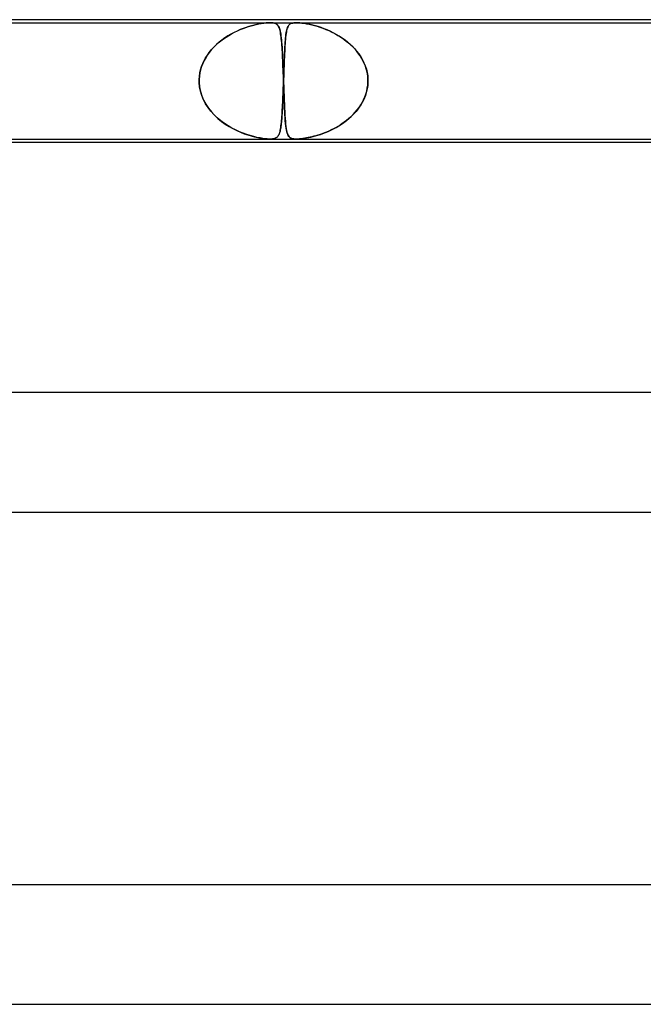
# Model space of a CAD drawing. Header units: millimetres. Extents: x -535 to 535, y -2 to 330.
# Tile 33 of 88: x -118 to -98, y 297 to 330. Entities that reach past the tile are written whole.
import ezdxf

# ---------------------------------------------------------------- set-up
doc = ezdxf.new("R2010")
doc.units = ezdxf.units.MM
doc.layers.add('HIDDEN', color=7, linetype='Continuous')
doc.layers.add('THICK', color=7, linetype='Continuous')

msp = doc.modelspace()

# ---------------------------------------------------------------- linework, layer by layer
at = {"layer": 'HIDDEN'}
for p, q in [((-131.08, 329.9), (-110.043, 329.9)), ((-110.946, 329.706), (-111.046, 329.666)), ((-111.041, 329.668), (-110.946, 329.706)), ((-110.849, 329.741), (-110.946, 329.706)), ((-110.946, 329.706), (-110.853, 329.739)), ((-110.853, 329.739), (-110.763, 329.769)), ((-110.755, 329.772), (-110.849, 329.741)), ((-110.763, 329.769), (-110.676, 329.795)), ((-110.664, 329.799), (-110.755, 329.772)), ((-110.676, 329.795), (-110.592, 329.818)), ((-110.575, 329.822), (-110.664, 329.799)), ((-110.592, 329.818), (-110.506, 329.838)), ((-110.489, 329.842), (-110.575, 329.822)), ((-110.506, 329.838), (-110.421, 329.856)), ((-110.407, 329.859), (-110.489, 329.842)), ((-110.421, 329.856), (-110.337, 329.872)), ((-110.328, 329.873), (-110.407, 329.859)), ((-110.337, 329.872), (-110.257, 329.884)), ((-110.251, 329.884), (-110.328, 329.873)), ((-110.257, 329.884), (-110.18, 329.893)), ((-110.177, 329.893), (-110.251, 329.884)), ((-110.18, 329.893), (-110.108, 329.898)), ((-110.108, 329.898), (-110.177, 329.893)), ((-110.108, 329.898), (-110.042, 329.9)), ((-110.044, 329.9), (-110.108, 329.898)), ((-109.986, 329.898), (-110.044, 329.9)), ((-110.043, 329.9), (-109.16, 329.9)), ((-110.042, 329.9), (-109.986, 329.898)), ((-109.986, 329.898), (-109.939, 329.893)), ((-109.937, 329.893), (-109.986, 329.898)), ((-109.939, 329.893), (-109.899, 329.884)), ((-109.897, 329.884), (-109.937, 329.893)), ((-109.899, 329.884), (-109.866, 329.873)), ((-109.862, 329.872), (-109.897, 329.884)), ((-109.866, 329.873), (-109.838, 329.859)), ((-109.834, 329.856), (-109.862, 329.872)), ((-109.838, 329.859), (-109.814, 329.842)), ((-109.81, 329.838), (-109.834, 329.856)), ((-109.814, 329.842), (-109.793, 329.822)), ((-109.789, 329.818), (-109.81, 329.838)), ((-109.793, 329.822), (-109.775, 329.799)), ((-109.772, 329.795), (-109.789, 329.818)), ((-109.775, 329.799), (-109.758, 329.772)), ((-109.757, 329.769), (-109.772, 329.795)), ((-109.758, 329.772), (-109.744, 329.741)), ((-109.743, 329.739), (-109.757, 329.769)), ((-109.744, 329.741), (-109.73, 329.706)), ((-109.73, 329.706), (-109.743, 329.739)), ((-109.73, 329.706), (-109.718, 329.666)), ((-109.719, 329.668), (-109.73, 329.706)), ((-109.478, 329.676), (-109.489, 329.633)), ((-109.483, 329.657), (-109.472, 329.698)), ((-109.467, 329.714), (-109.478, 329.676)), ((-109.472, 329.698), (-109.459, 329.735)), ((-109.454, 329.748), (-109.467, 329.714)), ((-109.459, 329.735), (-109.445, 329.767)), ((-109.439, 329.778), (-109.454, 329.748)), ((-109.445, 329.767), (-109.429, 329.795)), ((-109.423, 329.803), (-109.439, 329.778)), ((-109.429, 329.795), (-109.412, 329.819)), ((-109.405, 329.826), (-109.423, 329.803)), ((-109.412, 329.819), (-109.392, 329.839)), ((-109.383, 329.846), (-109.405, 329.826)), ((-109.392, 329.839), (-109.369, 329.856)), ((-109.357, 329.864), (-109.383, 329.846)), ((-109.369, 329.856), (-109.344, 329.87)), ((-109.325, 329.878), (-109.357, 329.864)), ((-109.344, 329.87), (-109.316, 329.881)), ((-109.289, 329.888), (-109.325, 329.878)), ((-109.316, 329.881), (-109.285, 329.889)), ((-109.25, 329.895), (-109.289, 329.888)), ((-109.285, 329.889), (-109.249, 329.895)), ((-109.207, 329.899), (-109.25, 329.895)), ((-109.249, 329.895), (-109.207, 329.899)), ((-109.16, 329.9), (-109.207, 329.899)), ((-109.207, 329.899), (-109.16, 329.9)), ((-109.108, 329.899), (-109.16, 329.9)), ((-109.16, 329.9), (-109.107, 329.899)), ((-109.16, 329.9), (-88.123, 329.9)), ((-109.05, 329.895), (-109.108, 329.899)), ((-109.107, 329.899), (-109.049, 329.895)), ((-108.989, 329.889), (-109.05, 329.895)), ((-109.049, 329.895), (-108.981, 329.888)), ((-108.924, 329.881), (-108.989, 329.889)), ((-108.981, 329.888), (-108.905, 329.878)), ((-108.854, 329.87), (-108.924, 329.881)), ((-108.905, 329.878), (-108.819, 329.864)), ((-108.779, 329.856), (-108.854, 329.87)), ((-108.819, 329.864), (-108.731, 329.846)), ((-108.699, 329.839), (-108.779, 329.856)), ((-108.731, 329.846), (-108.643, 329.826)), ((-108.613, 329.819), (-108.699, 329.839)), ((-108.643, 329.826), (-108.555, 329.803)), ((-108.524, 329.795), (-108.613, 329.819)), ((-108.555, 329.803), (-108.465, 329.778)), ((-108.43, 329.767), (-108.524, 329.795)), ((-108.465, 329.778), (-108.372, 329.748)), ((-108.334, 329.735), (-108.43, 329.767)), ((-108.372, 329.748), (-108.276, 329.714)), ((-108.234, 329.698), (-108.334, 329.735)), ((-108.276, 329.714), (-108.177, 329.676)), ((-108.133, 329.657), (-108.234, 329.698)), ((-108.177, 329.676), (-108.076, 329.633)), ((-111.696, 329.289), (-111.608, 329.354)), ((-111.558, 329.39), (-111.657, 329.319)), ((-111.608, 329.354), (-111.518, 329.416)), ((-111.456, 329.456), (-111.558, 329.39)), ((-111.518, 329.416), (-111.426, 329.474)), ((-111.353, 329.517), (-111.456, 329.456)), ((-111.426, 329.474), (-111.331, 329.529)), ((-111.25, 329.571), (-111.353, 329.517)), ((-111.331, 329.529), (-111.235, 329.579)), ((-111.147, 329.621), (-111.25, 329.571)), ((-111.235, 329.579), (-111.137, 329.626)), ((-111.046, 329.666), (-111.147, 329.621)), ((-111.137, 329.626), (-111.041, 329.668)), ((-109.708, 329.626), (-109.719, 329.668)), ((-109.718, 329.666), (-109.707, 329.621)), ((-109.698, 329.579), (-109.708, 329.626)), ((-109.707, 329.621), (-109.697, 329.571)), ((-109.69, 329.529), (-109.698, 329.579)), ((-109.697, 329.571), (-109.688, 329.517)), ((-109.681, 329.474), (-109.69, 329.529)), ((-109.688, 329.517), (-109.679, 329.456)), ((-109.674, 329.416), (-109.681, 329.474)), ((-109.679, 329.456), (-109.671, 329.39)), ((-109.667, 329.354), (-109.674, 329.416)), ((-109.671, 329.39), (-109.663, 329.319)), ((-109.661, 329.289), (-109.667, 329.354)), ((-109.528, 329.345), (-109.534, 329.274)), ((-109.531, 329.313), (-109.525, 329.383)), ((-109.522, 329.411), (-109.528, 329.345)), ((-109.525, 329.383), (-109.518, 329.447)), ((-109.515, 329.474), (-109.522, 329.411)), ((-109.518, 329.447), (-109.511, 329.507)), ((-109.507, 329.532), (-109.515, 329.474)), ((-109.511, 329.507), (-109.502, 329.562)), ((-109.498, 329.585), (-109.507, 329.532)), ((-109.502, 329.562), (-109.493, 329.612)), ((-109.489, 329.633), (-109.498, 329.585)), ((-109.493, 329.612), (-109.483, 329.657)), ((-108.03, 329.612), (-108.133, 329.657)), ((-108.076, 329.633), (-107.974, 329.585)), ((-107.928, 329.562), (-108.03, 329.612)), ((-107.974, 329.585), (-107.871, 329.532)), ((-107.826, 329.507), (-107.928, 329.562)), ((-107.871, 329.532), (-107.769, 329.474)), ((-107.726, 329.447), (-107.826, 329.507)), ((-107.769, 329.474), (-107.669, 329.411)), ((-107.626, 329.383), (-107.726, 329.447)), ((-107.669, 329.411), (-107.572, 329.345)), ((-107.53, 329.313), (-107.626, 329.383)), ((-107.572, 329.345), (-107.479, 329.274)), ((-112.012, 328.988), (-111.939, 329.069)), ((-111.924, 329.084), (-112.002, 328.999)), ((-111.939, 329.069), (-111.861, 329.146)), ((-111.841, 329.165), (-111.924, 329.084)), ((-111.861, 329.146), (-111.78, 329.219)), ((-111.751, 329.244), (-111.841, 329.165)), ((-111.78, 329.219), (-111.696, 329.289)), ((-111.657, 329.319), (-111.751, 329.244)), ((-109.663, 329.319), (-109.657, 329.244)), ((-109.654, 329.219), (-109.661, 329.289)), ((-109.657, 329.244), (-109.65, 329.165)), ((-109.649, 329.146), (-109.654, 329.219)), ((-109.65, 329.165), (-109.644, 329.084)), ((-109.643, 329.069), (-109.649, 329.146)), ((-109.644, 329.084), (-109.639, 328.999)), ((-109.638, 328.988), (-109.643, 329.069)), ((-109.55, 329.035), (-109.554, 328.947)), ((-109.552, 328.985), (-109.547, 329.075)), ((-109.545, 329.119), (-109.55, 329.035)), ((-109.547, 329.075), (-109.542, 329.159)), ((-109.54, 329.199), (-109.545, 329.119)), ((-109.542, 329.159), (-109.537, 329.239)), ((-109.534, 329.274), (-109.54, 329.199)), ((-109.537, 329.239), (-109.531, 329.313)), ((-107.436, 329.239), (-107.53, 329.313)), ((-107.479, 329.274), (-107.388, 329.199)), ((-107.345, 329.159), (-107.436, 329.239)), ((-107.388, 329.199), (-107.302, 329.119)), ((-107.258, 329.075), (-107.345, 329.159)), ((-107.302, 329.119), (-107.221, 329.035)), ((-107.177, 328.985), (-107.258, 329.075)), ((-107.221, 329.035), (-107.144, 328.947)), ((-112.254, 328.627), (-112.202, 328.723)), ((-112.199, 328.727), (-112.252, 328.63)), ((-112.202, 328.723), (-112.144, 328.815)), ((-112.14, 328.82), (-112.199, 328.727)), ((-112.144, 328.815), (-112.08, 328.903)), ((-112.074, 328.911), (-112.14, 328.82)), ((-112.08, 328.903), (-112.012, 328.988)), ((-112.002, 328.999), (-112.074, 328.911)), ((-109.639, 328.999), (-109.634, 328.911)), ((-109.633, 328.903), (-109.638, 328.988)), ((-109.634, 328.911), (-109.629, 328.82)), ((-109.628, 328.815), (-109.633, 328.903)), ((-109.629, 328.82), (-109.624, 328.727)), ((-109.624, 328.723), (-109.628, 328.815)), ((-109.624, 328.727), (-109.619, 328.63)), ((-109.619, 328.627), (-109.624, 328.723)), ((-109.57, 328.582), (-109.566, 328.69)), ((-109.563, 328.759), (-109.567, 328.659)), ((-109.566, 328.69), (-109.561, 328.793)), ((-109.559, 328.855), (-109.563, 328.759)), ((-109.561, 328.793), (-109.557, 328.891)), ((-109.554, 328.947), (-109.559, 328.855)), ((-109.557, 328.891), (-109.552, 328.985)), ((-107.1, 328.891), (-107.177, 328.985)), ((-107.144, 328.947), (-107.073, 328.855)), ((-107.03, 328.793), (-107.1, 328.891)), ((-107.073, 328.855), (-107.008, 328.759)), ((-106.967, 328.69), (-107.03, 328.793)), ((-107.008, 328.759), (-106.95, 328.659)), ((-106.911, 328.582), (-106.967, 328.69)), ((-112.371, 328.322), (-112.339, 328.426)), ((-112.338, 328.429), (-112.37, 328.324)), ((-112.339, 328.426), (-112.3, 328.528)), ((-112.299, 328.531), (-112.338, 328.429)), ((-112.3, 328.528), (-112.254, 328.627)), ((-112.252, 328.63), (-112.299, 328.531)), ((-109.619, 328.63), (-109.615, 328.531)), ((-109.615, 328.528), (-109.619, 328.627)), ((-109.615, 328.531), (-109.611, 328.429)), ((-109.611, 328.426), (-109.615, 328.528)), ((-109.611, 328.429), (-109.606, 328.324)), ((-109.606, 328.322), (-109.611, 328.426)), ((-109.582, 328.24), (-109.578, 328.357)), ((-109.575, 328.449), (-109.579, 328.339)), ((-109.578, 328.357), (-109.574, 328.471)), ((-109.571, 328.556), (-109.575, 328.449)), ((-109.574, 328.471), (-109.57, 328.582)), ((-109.567, 328.659), (-109.571, 328.556)), ((-106.95, 328.659), (-106.899, 328.556)), ((-106.863, 328.471), (-106.911, 328.582)), ((-106.899, 328.556), (-106.855, 328.449)), ((-106.825, 328.357), (-106.863, 328.471)), ((-106.855, 328.449), (-106.819, 328.339)), ((-106.795, 328.24), (-106.825, 328.357)), ((-112.419, 328), (-112.411, 328.109)), ((-112.411, 328.109), (-112.419, 328)), ((-112.411, 328.109), (-112.395, 328.217)), ((-112.395, 328.217), (-112.411, 328.109)), ((-112.37, 328.324), (-112.395, 328.217)), ((-112.395, 328.217), (-112.371, 328.322)), ((-109.606, 328.324), (-109.602, 328.217)), ((-109.602, 328.217), (-109.606, 328.322)), ((-109.602, 328.217), (-109.598, 328.109)), ((-109.598, 328.109), (-109.602, 328.217)), ((-109.598, 328.109), (-109.594, 328)), ((-109.594, 328), (-109.598, 328.109)), ((-109.591, 328), (-109.586, 328.121)), ((-109.587, 328.114), (-109.591, 328)), ((-109.583, 328.227), (-109.587, 328.114)), ((-109.586, 328.121), (-109.582, 328.24)), ((-109.579, 328.339), (-109.583, 328.227)), ((-106.819, 328.339), (-106.792, 328.227)), ((-106.775, 328.121), (-106.795, 328.24)), ((-106.792, 328.227), (-106.774, 328.114)), ((-106.766, 328), (-106.775, 328.121)), ((-106.774, 328.114), (-106.766, 328)), ((-112.42, 327.983), (-112.419, 328)), ((-112.419, 328), (-112.42, 327.983)), ((-112.42, 327.967), (-112.42, 327.983)), ((-112.42, 327.983), (-112.42, 327.967)), ((-112.42, 327.95), (-112.42, 327.967)), ((-112.42, 327.967), (-112.42, 327.95)), ((-112.42, 327.933), (-112.42, 327.95)), ((-112.42, 327.95), (-112.42, 327.933)), ((-112.42, 327.917), (-112.42, 327.933)), ((-112.42, 327.933), (-112.42, 327.917)), ((-112.419, 327.9), (-112.42, 327.917)), ((-112.42, 327.917), (-112.419, 327.9)), ((-112.406, 327.749), (-112.419, 327.9)), ((-112.419, 327.9), (-112.405, 327.745)), ((-112.377, 327.6), (-112.406, 327.749)), ((-112.405, 327.745), (-112.375, 327.592)), ((-109.605, 327.604), (-109.601, 327.702)), ((-109.601, 327.722), (-109.604, 327.634)), ((-109.597, 327.811), (-109.601, 327.722)), ((-109.601, 327.702), (-109.598, 327.801)), ((-109.598, 327.801), (-109.594, 327.9)), ((-109.594, 327.9), (-109.597, 327.811)), ((-109.594, 328), (-109.594, 327.983)), ((-109.594, 327.983), (-109.594, 328)), ((-109.594, 327.983), (-109.593, 327.967)), ((-109.593, 327.967), (-109.594, 327.983)), ((-109.593, 327.917), (-109.594, 327.9)), ((-109.594, 327.9), (-109.593, 327.917)), ((-109.593, 327.967), (-109.593, 327.95)), ((-109.593, 327.95), (-109.593, 327.967)), ((-109.592, 327.95), (-109.593, 327.933)), ((-109.593, 327.95), (-109.592, 327.933)), ((-109.593, 327.933), (-109.592, 327.95)), ((-109.592, 327.933), (-109.593, 327.95)), ((-109.593, 327.933), (-109.593, 327.917)), ((-109.593, 327.917), (-109.593, 327.933)), ((-109.591, 327.983), (-109.592, 327.967)), ((-109.592, 327.967), (-109.591, 327.983)), ((-109.592, 327.967), (-109.592, 327.95)), ((-109.592, 327.95), (-109.592, 327.967)), ((-109.592, 327.933), (-109.591, 327.917)), ((-109.591, 327.917), (-109.592, 327.933)), ((-109.591, 328), (-109.591, 327.983)), ((-109.591, 327.983), (-109.591, 328)), ((-109.591, 327.917), (-109.591, 327.9)), ((-109.591, 327.9), (-109.591, 327.917)), ((-109.591, 327.9), (-109.585, 327.745)), ((-109.585, 327.749), (-109.591, 327.9)), ((-109.58, 327.6), (-109.585, 327.749)), ((-109.585, 327.745), (-109.58, 327.592)), ((-106.808, 327.604), (-106.787, 327.702)), ((-106.783, 327.722), (-106.8, 327.634)), ((-106.787, 327.702), (-106.773, 327.801)), ((-106.772, 327.811), (-106.783, 327.722)), ((-106.773, 327.801), (-106.766, 327.9)), ((-106.766, 327.9), (-106.772, 327.811)), ((-106.765, 327.983), (-106.766, 328)), ((-106.766, 328), (-106.765, 327.983)), ((-106.766, 327.9), (-106.765, 327.917)), ((-106.765, 327.917), (-106.766, 327.9)), ((-106.765, 327.967), (-106.765, 327.983)), ((-106.765, 327.983), (-106.765, 327.967)), ((-106.765, 327.95), (-106.765, 327.967)), ((-106.765, 327.967), (-106.765, 327.95)), ((-106.765, 327.933), (-106.765, 327.95)), ((-106.765, 327.95), (-106.765, 327.933)), ((-106.765, 327.917), (-106.765, 327.933)), ((-106.765, 327.933), (-106.765, 327.917)), ((-112.333, 327.455), (-112.377, 327.6)), ((-112.375, 327.592), (-112.328, 327.444)), ((-112.274, 327.315), (-112.333, 327.455)), ((-112.328, 327.444), (-112.268, 327.301)), ((-109.617, 327.319), (-109.613, 327.412)), ((-109.614, 327.381), (-109.617, 327.3)), ((-109.61, 327.464), (-109.614, 327.381)), ((-109.613, 327.412), (-109.609, 327.507)), ((-109.607, 327.548), (-109.61, 327.464)), ((-109.609, 327.507), (-109.605, 327.604)), ((-109.604, 327.634), (-109.607, 327.548)), ((-109.575, 327.455), (-109.58, 327.6)), ((-109.58, 327.592), (-109.574, 327.444)), ((-109.57, 327.315), (-109.575, 327.455)), ((-109.574, 327.444), (-109.569, 327.301)), ((-106.883, 327.381), (-106.92, 327.3)), ((-106.91, 327.319), (-106.87, 327.412)), ((-106.85, 327.464), (-106.883, 327.381)), ((-106.87, 327.412), (-106.836, 327.507)), ((-106.823, 327.548), (-106.85, 327.464)), ((-106.836, 327.507), (-106.808, 327.604)), ((-106.8, 327.634), (-106.823, 327.548)), ((-112.203, 327.18), (-112.274, 327.315)), ((-112.268, 327.301), (-112.193, 327.164)), ((-112.12, 327.052), (-112.203, 327.18)), ((-112.193, 327.164), (-112.107, 327.034)), ((-112.027, 326.931), (-112.12, 327.052)), ((-112.107, 327.034), (-112.011, 326.912)), ((-109.634, 326.977), (-109.629, 327.058)), ((-109.629, 327.069), (-109.633, 326.997)), ((-109.625, 327.143), (-109.629, 327.069)), ((-109.629, 327.058), (-109.625, 327.143)), ((-109.625, 327.143), (-109.621, 327.23)), ((-109.621, 327.22), (-109.625, 327.143)), ((-109.621, 327.23), (-109.617, 327.319)), ((-109.617, 327.3), (-109.621, 327.22)), ((-109.564, 327.18), (-109.57, 327.315)), ((-109.569, 327.301), (-109.564, 327.164)), ((-109.559, 327.052), (-109.564, 327.18)), ((-109.564, 327.164), (-109.558, 327.034)), ((-109.553, 326.931), (-109.559, 327.052)), ((-109.558, 327.034), (-109.552, 326.912)), ((-107.124, 326.977), (-107.063, 327.058)), ((-107.056, 327.069), (-107.109, 326.997)), ((-107.063, 327.058), (-107.007, 327.143)), ((-107.007, 327.143), (-107.056, 327.069)), ((-107.007, 327.143), (-106.956, 327.23)), ((-106.961, 327.22), (-107.007, 327.143)), ((-106.92, 327.3), (-106.961, 327.22)), ((-106.956, 327.23), (-106.91, 327.319)), ((-111.924, 326.817), (-112.027, 326.931)), ((-112.011, 326.912), (-111.905, 326.797)), ((-111.814, 326.71), (-111.924, 326.817)), ((-111.905, 326.797), (-111.791, 326.69)), ((-111.696, 326.612), (-111.814, 326.71)), ((-109.65, 326.735), (-109.654, 326.676)), ((-109.653, 326.684), (-109.648, 326.753)), ((-109.645, 326.797), (-109.65, 326.735)), ((-109.648, 326.753), (-109.643, 326.824)), ((-109.641, 326.861), (-109.645, 326.797)), ((-109.643, 326.824), (-109.638, 326.899)), ((-109.637, 326.928), (-109.641, 326.861)), ((-109.638, 326.899), (-109.634, 326.977)), ((-109.633, 326.997), (-109.637, 326.928)), ((-109.547, 326.817), (-109.553, 326.931)), ((-109.552, 326.912), (-109.545, 326.797)), ((-109.54, 326.71), (-109.547, 326.817)), ((-109.545, 326.797), (-109.538, 326.69)), ((-109.533, 326.612), (-109.54, 326.71)), ((-107.351, 326.735), (-107.418, 326.676)), ((-107.408, 326.684), (-107.332, 326.753)), ((-107.286, 326.797), (-107.351, 326.735)), ((-107.332, 326.753), (-107.259, 326.824)), ((-107.224, 326.861), (-107.286, 326.797)), ((-107.259, 326.824), (-107.19, 326.899)), ((-107.165, 326.928), (-107.224, 326.861)), ((-107.19, 326.899), (-107.124, 326.977)), ((-107.109, 326.997), (-107.165, 326.928)), ((-111.791, 326.69), (-111.67, 326.592)), ((-111.575, 326.522), (-111.696, 326.612)), ((-111.67, 326.592), (-111.544, 326.501)), ((-111.45, 326.441), (-111.575, 326.522)), ((-111.544, 326.501), (-111.416, 326.42)), ((-111.324, 326.368), (-111.45, 326.441)), ((-111.416, 326.42), (-111.287, 326.348)), ((-109.694, 326.343), (-109.686, 326.392)), ((-109.687, 326.38), (-109.694, 326.34)), ((-109.681, 326.423), (-109.687, 326.38)), ((-109.686, 326.392), (-109.678, 326.443)), ((-109.675, 326.468), (-109.681, 326.423)), ((-109.678, 326.443), (-109.671, 326.499)), ((-109.669, 326.516), (-109.675, 326.468)), ((-109.671, 326.499), (-109.665, 326.557)), ((-109.664, 326.566), (-109.669, 326.516)), ((-109.665, 326.557), (-109.659, 326.619)), ((-109.659, 326.62), (-109.664, 326.566)), ((-109.659, 326.619), (-109.653, 326.684)), ((-109.654, 326.676), (-109.659, 326.62)), ((-109.538, 326.69), (-109.531, 326.592)), ((-109.525, 326.522), (-109.533, 326.612)), ((-109.531, 326.592), (-109.523, 326.501)), ((-109.516, 326.441), (-109.525, 326.522)), ((-109.523, 326.501), (-109.513, 326.42)), ((-109.506, 326.368), (-109.516, 326.441)), ((-109.513, 326.42), (-109.503, 326.348)), ((-107.849, 326.38), (-107.924, 326.34)), ((-107.919, 326.343), (-107.829, 326.392)), ((-107.775, 326.423), (-107.849, 326.38)), ((-107.829, 326.392), (-107.74, 326.443)), ((-107.701, 326.468), (-107.775, 326.423)), ((-107.74, 326.443), (-107.653, 326.499)), ((-107.628, 326.516), (-107.701, 326.468)), ((-107.653, 326.499), (-107.569, 326.557)), ((-107.557, 326.566), (-107.628, 326.516)), ((-107.569, 326.557), (-107.487, 326.619)), ((-107.486, 326.62), (-107.557, 326.566)), ((-107.487, 326.619), (-107.408, 326.684)), ((-107.418, 326.676), (-107.486, 326.62)), ((-111.197, 326.303), (-111.324, 326.368)), ((-111.287, 326.348), (-111.159, 326.284)), ((-111.071, 326.245), (-111.197, 326.303)), ((-111.159, 326.284), (-111.032, 326.228)), ((-110.946, 326.194), (-111.071, 326.245)), ((-111.032, 326.228), (-110.907, 326.18)), ((-110.824, 326.151), (-110.946, 326.194)), ((-110.907, 326.18), (-110.788, 326.139)), ((-110.706, 326.114), (-110.824, 326.151)), ((-110.788, 326.139), (-110.672, 326.104)), ((-110.591, 326.082), (-110.706, 326.114)), ((-110.672, 326.104), (-110.56, 326.075)), ((-110.482, 326.056), (-110.591, 326.082)), ((-110.56, 326.075), (-110.452, 326.05)), ((-110.379, 326.036), (-110.482, 326.056)), ((-110.452, 326.05), (-110.35, 326.031)), ((-109.847, 326.035), (-109.824, 326.05)), ((-109.828, 326.047), (-109.847, 326.035)), ((-109.811, 326.06), (-109.828, 326.047)), ((-109.824, 326.05), (-109.804, 326.066)), ((-109.796, 326.074), (-109.811, 326.06)), ((-109.804, 326.066), (-109.787, 326.084)), ((-109.782, 326.091), (-109.796, 326.074)), ((-109.787, 326.084), (-109.771, 326.105)), ((-109.769, 326.109), (-109.782, 326.091)), ((-109.771, 326.105), (-109.757, 326.129)), ((-109.757, 326.13), (-109.769, 326.109)), ((-109.757, 326.129), (-109.744, 326.156)), ((-109.745, 326.153), (-109.757, 326.13)), ((-109.735, 326.178), (-109.745, 326.153)), ((-109.744, 326.156), (-109.732, 326.186)), ((-109.726, 326.205), (-109.735, 326.178)), ((-109.732, 326.186), (-109.721, 326.22)), ((-109.717, 326.235), (-109.726, 326.205)), ((-109.721, 326.22), (-109.711, 326.257)), ((-109.709, 326.268), (-109.717, 326.235)), ((-109.711, 326.257), (-109.702, 326.298)), ((-109.701, 326.303), (-109.709, 326.268)), ((-109.702, 326.298), (-109.694, 326.343)), ((-109.694, 326.34), (-109.701, 326.303)), ((-109.495, 326.303), (-109.506, 326.368)), ((-109.503, 326.348), (-109.492, 326.284)), ((-109.483, 326.245), (-109.495, 326.303)), ((-109.492, 326.284), (-109.479, 326.228)), ((-109.469, 326.194), (-109.483, 326.245)), ((-109.479, 326.228), (-109.464, 326.18)), ((-109.453, 326.151), (-109.469, 326.194)), ((-109.464, 326.18), (-109.447, 326.139)), ((-109.434, 326.114), (-109.453, 326.151)), ((-109.447, 326.139), (-109.428, 326.104)), ((-109.412, 326.082), (-109.434, 326.114)), ((-109.428, 326.104), (-109.405, 326.075)), ((-109.385, 326.056), (-109.412, 326.082)), ((-109.405, 326.075), (-109.377, 326.05)), ((-109.355, 326.036), (-109.385, 326.056)), ((-109.377, 326.05), (-109.344, 326.031)), ((-108.825, 326.035), (-108.75, 326.05)), ((-108.764, 326.047), (-108.825, 326.035)), ((-108.704, 326.06), (-108.764, 326.047)), ((-108.75, 326.05), (-108.675, 326.066)), ((-108.642, 326.074), (-108.704, 326.06)), ((-108.675, 326.066), (-108.601, 326.084)), ((-108.577, 326.091), (-108.642, 326.074)), ((-108.601, 326.084), (-108.523, 326.105)), ((-108.509, 326.109), (-108.577, 326.091)), ((-108.523, 326.105), (-108.443, 326.129)), ((-108.44, 326.13), (-108.509, 326.109)), ((-108.443, 326.129), (-108.36, 326.156)), ((-108.37, 326.153), (-108.44, 326.13)), ((-108.297, 326.178), (-108.37, 326.153)), ((-108.36, 326.156), (-108.274, 326.186)), ((-108.224, 326.205), (-108.297, 326.178)), ((-108.274, 326.186), (-108.187, 326.22)), ((-108.149, 326.235), (-108.224, 326.205)), ((-108.187, 326.22), (-108.098, 326.257)), ((-108.074, 326.268), (-108.149, 326.235)), ((-108.098, 326.257), (-108.009, 326.298)), ((-107.999, 326.303), (-108.074, 326.268)), ((-108.009, 326.298), (-107.919, 326.343)), ((-107.924, 326.34), (-107.999, 326.303)), ((-110.288, 326.021), (-110.379, 326.036)), ((-110.35, 326.031), (-110.256, 326.016)), ((-110.211, 326.011), (-110.288, 326.021)), ((-110.256, 326.016), (-110.173, 326.007)), ((-110.146, 326.004), (-110.211, 326.011)), ((-110.173, 326.007), (-110.103, 326.002)), ((-110.091, 326.001), (-110.146, 326.004)), ((-110.103, 326.002), (-110.042, 326)), ((-110.042, 326), (-110.091, 326.001)), ((-109.999, 326.001), (-110.042, 326)), ((-110.042, 326), (-109.99, 326.001)), ((-109.96, 326.004), (-109.999, 326.001)), ((-109.99, 326.001), (-109.946, 326.006)), ((-109.925, 326.009), (-109.96, 326.004)), ((-109.946, 326.006), (-109.908, 326.013)), ((-109.895, 326.016), (-109.925, 326.009)), ((-109.908, 326.013), (-109.875, 326.023)), ((-109.869, 326.025), (-109.895, 326.016)), ((-109.875, 326.023), (-109.847, 326.035)), ((-109.847, 326.035), (-109.869, 326.025)), ((-109.32, 326.021), (-109.355, 326.036)), ((-109.344, 326.031), (-109.305, 326.016)), ((-109.283, 326.011), (-109.32, 326.021)), ((-109.305, 326.016), (-109.261, 326.007)), ((-109.244, 326.004), (-109.283, 326.011)), ((-109.261, 326.007), (-109.213, 326.002)), ((-109.203, 326.001), (-109.244, 326.004)), ((-109.213, 326.002), (-109.159, 326)), ((-109.158, 326), (-109.203, 326.001)), ((-109.159, 326), (-109.101, 326.001)), ((-109.111, 326.001), (-109.158, 326)), ((-109.059, 326.004), (-109.111, 326.001)), ((-109.101, 326.001), (-109.038, 326.006)), ((-109.003, 326.009), (-109.059, 326.004)), ((-109.038, 326.006), (-108.97, 326.013)), ((-108.944, 326.016), (-109.003, 326.009)), ((-108.97, 326.013), (-108.899, 326.023)), ((-108.885, 326.025), (-108.944, 326.016)), ((-108.899, 326.023), (-108.825, 326.035)), ((-108.825, 326.035), (-108.885, 326.025))]:
    msp.add_line(p, q, dxfattribs=at)
at = {"layer": 'THICK'}
for p, q in [((0, 330), (-308, 330)), ((-216.37, 326), (-2, 326)), ((-215.681, 325.9), (-43.841, 325.9)), ((0, 317.5), (-316, 317.5)), ((-222.201, 313.5), (-1.756, 313.5)), ((0, 301), (-325, 301)), ((-228.529, 297), (-1.805, 297))]:
    msp.add_line(p, q, dxfattribs=at)

doc.saveas('drawing.dxf')
